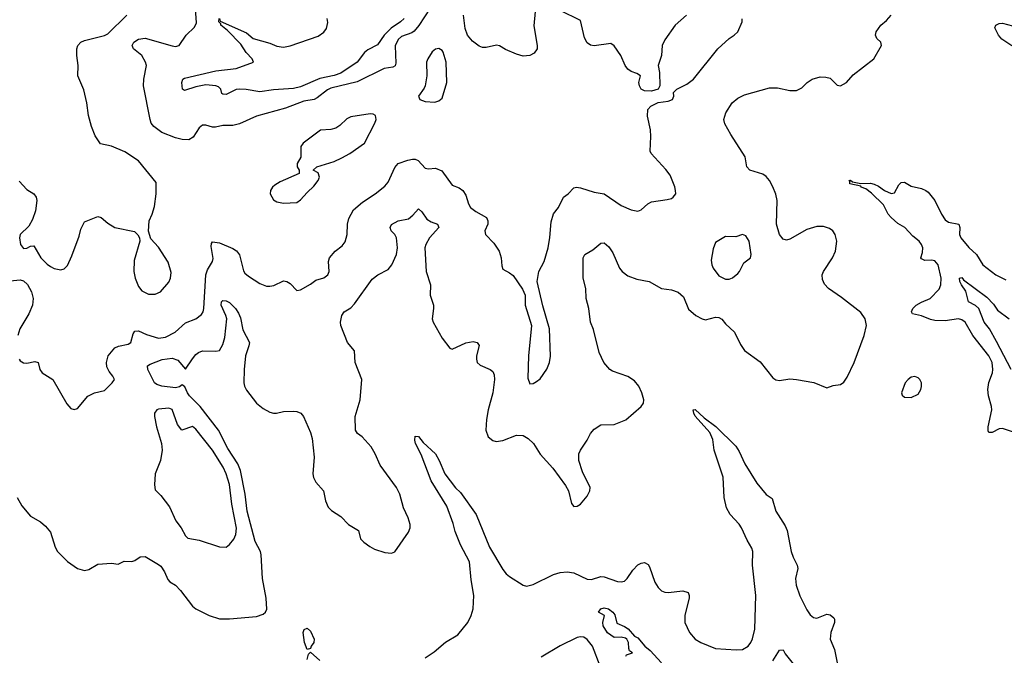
# Model space of a CAD drawing. Header units: inches. Extents: x 1473912 to 1647258, y 640388 to 773423.
# Tile 55 of 256: x 1481967 to 1487801, y 681355 to 685122. Entities that reach past the tile are written whole.
import ezdxf

# ---------------------------------------------------------------- set-up
doc = ezdxf.new("R2010")
doc.units = ezdxf.units.IN
doc.header["$MEASUREMENT"] = 0
doc.layers.add('B4688', color=7, linetype='Continuous')

msp = doc.modelspace()

# ---------------------------------------------------------------- linework, layer by layer
at = {"layer": 'B4688', "color": 5}
for points, elevation in [([(1484399.3, 685190), (1484332.3, 685087.7), (1484304.6, 685055.4), (1484290, 685045.2), (1484230, 685021.9), (1484210, 685004.8), (1484192.2, 684967.8), (1484195.4, 684864.6), (1484191, 684849), (1484178.5, 684841.5), (1484127.4, 684832.6), (1483966.8, 684753.2), (1483810, 684715.6), (1483790, 684705.9), (1483730, 684658.4), (1483711, 684649), (1483650, 684640.2), (1483541.8, 684598.2), (1483370, 684550.6), (1483270, 684504.2), (1483230, 684496.1), (1483170, 684495.3), (1483126.3, 684486.3), (1483110, 684486), (1483070, 684498), (1483050, 684496.9), (1483030, 684480.7), (1482994, 684426), (1482970, 684411.1), (1482930, 684412), (1482890, 684421.8), (1482810, 684453.1), (1482761, 684490), (1482746.6, 684510), (1482740.3, 684530), (1482701.1, 684730), (1482703.1, 684770), (1482717.6, 684850), (1482712.8, 684870), (1482689.8, 684910), (1482641.1, 684950), (1482633.5, 684970), (1482643.1, 684990), (1482670, 685006.5), (1482710, 685013.2), (1482870, 684967), (1482890, 684964.5), (1482912.8, 684970), (1482952.4, 685030), (1483002.7, 685077.3), (1483015.4, 685104.6), (1483005.2, 685250)], 840), ([(1485020.7, 685170), (1485013, 685087), (1485033.7, 684970), (1485032.4, 684950), (1485015.9, 684924.1), (1484990, 684909.4), (1484950, 684906), (1484910, 684917.6), (1484846.1, 684946.1), (1484810, 684967.8), (1484792.3, 684972.3), (1484730, 684956.8), (1484710, 684958), (1484690, 684966), (1484650, 684995.2), (1484620.4, 685030), (1484606.5, 685070), (1484595.7, 685150)], 840), ([(1485918.8, 685150), (1485850.5, 685089.5), (1485790, 685004), (1485773.4, 684970), (1485770.4, 684909.6), (1485751, 684850), (1485758.8, 684810), (1485759.1, 684730), (1485750.8, 684710), (1485710, 684698.7), (1485670, 684700.7), (1485649.7, 684709.7), (1485639.3, 684730), (1485636, 684750), (1485645.2, 684790), (1485623.9, 684803.9), (1485590, 684814.7), (1485569.8, 684829.8), (1485554.7, 684850), (1485529.8, 684909.8), (1485490, 684966.6), (1485470, 684980.9), (1485370, 684967.3), (1485350, 684972), (1485330, 684986), (1485314.3, 685014.3), (1485290, 685117.2), (1485170, 685177.2)], 840), ([(1481951.3, 682291.3), (1481980.3, 682240.3), (1482030, 682180.4), (1482090, 682146.4), (1482120.8, 682120.8), (1482150, 682084), (1482176.5, 681996.5), (1482190.3, 681970.3), (1482250, 681910.6), (1482310, 681870.5), (1482350, 681858), (1482376.2, 681863.8), (1482430, 681894.8), (1482510, 681901), (1482550, 681896), (1482586.6, 681913.4), (1482630.8, 681910.8), (1482650, 681917.1), (1482681, 681939), (1482710, 681941.3), (1482790, 681894), (1482802.4, 681882.4), (1482825.2, 681850), (1482844, 681804), (1482857.1, 681790), (1482890, 681770.4), (1482920, 681740), (1482990, 681647), (1483010, 681630.4), (1483090, 681590.4), (1483150, 681570.5), (1483210.4, 681570.4), (1483370, 681584.9), (1483410, 681598.7), (1483423.6, 681610), (1483431.2, 681628.8), (1483426.7, 681693.3), (1483405.7, 681810), (1483397.7, 681950), (1483393.5, 681970), (1483361.2, 682030), (1483314, 682210), (1483302.2, 682310), (1483276.2, 682450), (1483258.5, 682490), (1483200.3, 682580.3), (1483145.1, 682690), (1483036.2, 682830), (1482972.4, 682892.4), (1482960.5, 682910), (1482946.3, 682946.3), (1482930, 682958.4), (1482913.9, 682946.2), (1482890, 682941.2), (1482810, 682950.3), (1482779.7, 682959.7), (1482766.1, 682970), (1482754.9, 682990), (1482726.9, 683050), (1482724.2, 683070), (1482739.8, 683080.2), (1482811.9, 683108.1), (1482870, 683115.9), (1482903.9, 683103.9), (1482950, 683050.8), (1482990, 683113), (1483010, 683138), (1483026, 683150), (1483050, 683159.5), (1483130, 683158), (1483150, 683162.3), (1483170, 683196.5), (1483182, 683238), (1483193.3, 683350), (1483189.2, 683370), (1483160.3, 683430), (1483162.3, 683450), (1483170, 683459), (1483190, 683456.3), (1483210, 683445.2), (1483246.6, 683410), (1483263.2, 683383.2), (1483274.3, 683354.3), (1483290, 683284.2), (1483327.6, 683210), (1483325.1, 683190), (1483304.4, 683130), (1483296.8, 683050), (1483295.3, 682970), (1483298.3, 682950), (1483310, 682926), (1483370, 682848.9), (1483410, 682818), (1483450, 682797.1), (1483470, 682790.6), (1483489.3, 682790.7), (1483530, 682800.5), (1483590, 682802), (1483610, 682800.4), (1483633.4, 682790), (1483648, 682770), (1483690, 682676), (1483699.3, 682639.3), (1483711.8, 682530), (1483704.4, 682430), (1483708.4, 682408.4), (1483722, 682382), (1483768, 682330), (1483778, 682270), (1483793.8, 682233.8), (1483813.6, 682213.6), (1483870, 682177), (1483915.8, 682130), (1483975.4, 682095.4), (1483986, 682046), (1484005.4, 682025.4), (1484040.7, 682000.7), (1484070, 681984.9), (1484130, 681963.7), (1484170, 681961.1), (1484190, 681968.5), (1484270, 682084.9), (1484279.7, 682110), (1484281.3, 682130), (1484268.3, 682170), (1484240.3, 682230), (1484218.9, 682310), (1484199.3, 682350), (1484102.1, 682482.1), (1484074, 682550), (1484049.7, 682590), (1483996.2, 682650), (1483969.5, 682670), (1483957, 682690), (1483955.1, 682770), (1483985.1, 682870), (1483994.7, 682990), (1483955.4, 683090), (1483950, 683159), (1483910, 683209.2), (1483869.8, 683310), (1483867.7, 683330), (1483876.4, 683370), (1483889.7, 683390), (1483930, 683414.9), (1483950, 683438), (1484055.5, 683584.5), (1484089.7, 683610), (1484150, 683642.3), (1484172.4, 683670), (1484200.2, 683730), (1484205.2, 683770), (1484199.1, 683830), (1484188.9, 683848.9), (1484168.8, 683870), (1484161.5, 683890), (1484170, 683908), (1484208.8, 683931.2), (1484270, 683942.6), (1484296.6, 683963.3), (1484330, 684000.4), (1484350, 683983.1), (1484380.1, 683940.1), (1484404.4, 683924.4), (1484442.4, 683910), (1484450.3, 683890), (1484395.1, 683830), (1484372.8, 683790), (1484367.8, 683770), (1484375.5, 683630), (1484400.8, 683550), (1484399.5, 683490), (1484418.4, 683430), (1484419.5, 683410), (1484410.3, 683350), (1484417.4, 683330), (1484470, 683234.9), (1484514.9, 683174.9), (1484530, 683168.9), (1484610, 683207.2), (1484654.2, 683214.2), (1484678, 683210), (1484690.4, 683190.4), (1484674.6, 683130), (1484673.4, 683110), (1484678.4, 683090), (1484695.1, 683075.1), (1484755.5, 683050), (1484770, 683037.1), (1484778.4, 683018.4), (1484779.7, 682990), (1484770.1, 682910), (1484742.2, 682810), (1484732.6, 682752.6), (1484729.3, 682690), (1484742.4, 682650), (1484770, 682627.6), (1484790, 682621.7), (1484830, 682627.4), (1484910, 682659.6), (1484950, 682656.9), (1484980.5, 682640.5), (1485010.4, 682610), (1485050, 682547.7), (1485125.2, 682465.2), (1485201.3, 682361.3), (1485218.4, 682330), (1485235.6, 682255.6), (1485250, 682236.3), (1485270, 682238), (1485290, 682250.5), (1485330, 682299.1), (1485344.7, 682330), (1485346.3, 682350), (1485302.3, 682442.3), (1485280.7, 682510), (1485279.5, 682530), (1485280.9, 682550), (1485289.5, 682570.5), (1485330, 682631), (1485349.4, 682670), (1485370, 682696.3), (1485410, 682720.4), (1485490, 682723.8), (1485559.3, 682750), (1485650, 682830.3), (1485662.2, 682850), (1485665.2, 682870), (1485654.2, 682910), (1485635, 682950), (1485610, 682982.1), (1485570, 683007.3), (1485479, 683039), (1485463.5, 683050), (1485429, 683090), (1485400.6, 683150), (1485366.2, 683286.2), (1485349.8, 683330), (1485338.6, 683410), (1485323.9, 683470), (1485322.2, 683530), (1485305.8, 683590), (1485305.8, 683710), (1485315.1, 683730), (1485362, 683758), (1485410, 683798), (1485430, 683798.9), (1485456.8, 683776.8), (1485480.5, 683740.4), (1485520.7, 683650), (1485536.5, 683630), (1485570, 683603.6), (1485623.9, 683583.9), (1485696, 683570), (1485770, 683528.2), (1485830, 683521.3), (1485867.8, 683507.8), (1485899.4, 683479.4), (1485930, 683407), (1485973.7, 683370), (1486010, 683349), (1486030, 683344), (1486090, 683358.5), (1486110, 683357.4), (1486127.3, 683347.3), (1486150, 683319.5), (1486202.6, 683270), (1486237, 683197), (1486262.4, 683162.4), (1486354.5, 683094.5), (1486430, 683000.5), (1486447.7, 682987.7), (1486470, 682984.4), (1486530, 682994.4), (1486570, 682990.4), (1486671.9, 682971.9), (1486750, 682941), (1486786.6, 682953.4), (1486830, 682960.7), (1486850, 682974.8), (1486870, 683004), (1486910.7, 683090), (1486970, 683250.4), (1486984.9, 683310), (1486975.7, 683350), (1486950, 683386.6), (1486836.6, 683476.6), (1486758.4, 683530), (1486735.5, 683555.5), (1486723.3, 683583.3), (1486721.1, 683610), (1486729.7, 683630), (1486783, 683710), (1486800.5, 683750), (1486807.8, 683810), (1486798.7, 683850), (1486784.5, 683870), (1486765.4, 683885.4), (1486730, 683897.6), (1486690, 683897.6), (1486630, 683878.9), (1486530, 683822.2), (1486510, 683815.8), (1486490, 683822.4), (1486469.8, 683850), (1486450.8, 683910), (1486455.3, 684050), (1486447.5, 684087.5), (1486430, 684131.5), (1486409.8, 684170), (1486390, 684193.6), (1486370, 684206.2), (1486294, 684230), (1486275.1, 684250), (1486264.7, 684310), (1486181, 684441), (1486145.9, 684505.9), (1486139.7, 684530), (1486150.9, 684570), (1486189.4, 684630.6), (1486221.9, 684658.1), (1486262.5, 684677.5), (1486410, 684718.6), (1486458, 684718), (1486530, 684702), (1486570, 684703.7), (1486601.8, 684718.2), (1486633.6, 684750), (1486662, 684770), (1486710, 684784.6), (1486742.6, 684782.6), (1486770, 684774.9), (1486810, 684734.8), (1486830, 684730.7), (1486865.2, 684750), (1486904.9, 684795.1), (1487027.6, 684890), (1487074, 684970), (1487069.3, 684990), (1487046.6, 685010), (1487041.3, 685021.3), (1487038.4, 685030), (1487042.4, 685050), (1487069.7, 685090), (1487102.2, 685117.8), (1487129.9, 685150.1)], 820), ([(1481963.2, 683110), (1481970, 683100.3), (1481990, 683089.2), (1482010, 683086.5), (1482055.9, 683095.9), (1482077.1, 683090), (1482086.7, 683050), (1482099.5, 683030), (1482163.8, 682990), (1482246.2, 682846.2), (1482270, 682818), (1482290, 682811.3), (1482310, 682818), (1482370, 682891), (1482410, 682911), (1482470, 682924.7), (1482514, 682970), (1482529, 682990), (1482519.3, 683010), (1482496.3, 683036.3), (1482484, 683064), (1482480.9, 683090), (1482490.6, 683129.4), (1482530, 683177.3), (1482553, 683187), (1482610, 683198.8), (1482624.7, 683210), (1482639, 683261), (1482650, 683277), (1482670, 683278.5), (1482717.3, 683257.3), (1482790, 683235), (1482830, 683239.8), (1482888.7, 683270), (1482950, 683324.7), (1483010, 683349), (1483044.2, 683375.8), (1483053.7, 683390), (1483058.9, 683410), (1483068.9, 683611.1), (1483079.5, 683640.5), (1483109.7, 683690), (1483112.7, 683707.3), (1483101.8, 683778.2), (1483103.7, 683796.3), (1483110, 683804.9), (1483150, 683800.8), (1483230, 683767.2), (1483252, 683752), (1483268.7, 683728.7), (1483293.3, 683633.3), (1483300.8, 683620.8), (1483321.8, 683601.8), (1483390, 683558.7), (1483430, 683543.8), (1483450, 683543), (1483473, 683547), (1483530, 683574.8), (1483550, 683570.8), (1483570, 683558.8), (1483610, 683518), (1483630, 683521), (1483690, 683554), (1483722.3, 683577.7), (1483770, 683592.7), (1483791.8, 683610), (1483801.6, 683630), (1483796.9, 683690), (1483803.6, 683710), (1483837, 683750), (1483878.5, 683781.5), (1483894.8, 683805.2), (1483907.7, 683850), (1483909.8, 683910.2), (1483916.2, 683943.8), (1483944.9, 683995.1), (1483998.8, 684041.2), (1484074, 684090), (1484130, 684135.5), (1484150, 684159.1), (1484190, 684247.2), (1484209.8, 684270), (1484267, 684290), (1484294.8, 684294.8), (1484310, 684295.2), (1484328.2, 684288.2), (1484370, 684241.7), (1484390, 684238.5), (1484430, 684241.8), (1484467.4, 684227.4), (1484530, 684142), (1484570, 684126), (1484592.4, 684110), (1484610, 684082.8), (1484626, 684030), (1484638, 684010), (1484670, 683986), (1484733, 683950), (1484740.4, 683930), (1484740.4, 683910), (1484724, 683870), (1484726.8, 683850), (1484777.1, 683797.1), (1484808.7, 683750), (1484820.3, 683710), (1484822.8, 683662.8), (1484830, 683644.7), (1484870, 683622.8), (1484890, 683606), (1484945.8, 683525.8), (1484962.8, 683490), (1484962.8, 683430), (1484999.3, 683310), (1484981.1, 683130), (1484978, 682998), (1484990, 682964.7), (1485010, 682966.8), (1485030, 682977.3), (1485050, 682994), (1485090, 683051), (1485106.6, 683090), (1485111.7, 683128.3), (1485106, 683290), (1485066.8, 683426.8), (1485032.3, 683570), (1485043.7, 683630), (1485074, 683690), (1485097.6, 683770), (1485107.9, 683832.1), (1485115.4, 683924.6), (1485130, 683971), (1485159.3, 684010), (1485189, 684070), (1485217.2, 684090), (1485250, 684126.8), (1485266, 684130), (1485290, 684126.4), (1485370, 684099.3), (1485430, 684090.5), (1485530, 684021.3), (1485590, 683996.4), (1485630, 683987.7), (1485650, 683996.3), (1485688.2, 684031.8), (1485710, 684043), (1485804.1, 684055.9), (1485830, 684062.8), (1485839, 684070), (1485854, 684090), (1485853.2, 684110), (1485849.1, 684130.9), (1485820.7, 684200.7), (1485795.3, 684235.3), (1485708.5, 684328.4), (1485703.3, 684343.3), (1485707.6, 684430), (1485705.1, 684470), (1485687, 684550), (1485689.4, 684590), (1485707, 684610), (1485750, 684632.2), (1485810, 684638.8), (1485835.3, 684650), (1485842, 684670), (1485841.2, 684690), (1485845.4, 684694.6), (1485861.2, 684710), (1485919.2, 684740.8), (1485959.6, 684770), (1486102.9, 684950), (1486170, 685010.5), (1486201.2, 685030), (1486222.7, 685050), (1486248.7, 685110), (1486248, 685128)], 840), ([(1481964.7, 684164.7), (1482010, 684115.5), (1482050.8, 684090), (1482064.9, 684070), (1482068.4, 684050), (1482060.4, 683990), (1482042, 683938), (1482021.6, 683898.4), (1481970.6, 683849.4), (1481966, 683830), (1481970.7, 683790), (1481990, 683766.8), (1482010, 683767.7), (1482030, 683780.7), (1482050, 683782.8), (1482092.8, 683710), (1482130, 683673.1), (1482150, 683659.6), (1482171.6, 683648.4), (1482210, 683640.4), (1482230, 683646), (1482250, 683665.5), (1482276.6, 683723.4), (1482319.8, 683840.2), (1482330, 683881), (1482350, 683924.7), (1482430, 683956), (1482450, 683950.8), (1482490, 683916), (1482530, 683890.8), (1482646.4, 683866.4), (1482667.1, 683847.1), (1482676, 683830), (1482678.8, 683810), (1482645.9, 683694.2), (1482643.6, 683630), (1482650.3, 683590.3), (1482670, 683541), (1482690, 683516.3), (1482730, 683496.4), (1482770, 683495.8), (1482800.9, 683510), (1482850, 683567.3), (1482860.9, 683590), (1482864.1, 683624.1), (1482845.8, 683685.8), (1482790, 683774), (1482743.2, 683823.2), (1482729.2, 683869.2), (1482734.5, 683930), (1482752, 683970), (1482764.8, 684015.2), (1482775.1, 684090), (1482776.5, 684156.5), (1482670, 684286), (1482590, 684338.4), (1482510, 684372), (1482446, 684386), (1482413.8, 684433.8), (1482392.7, 684490), (1482375.3, 684555.3), (1482365.6, 684630), (1482347, 684707), (1482311.1, 684790), (1482313.5, 684850), (1482306.2, 684910), (1482306.2, 684950), (1482310.8, 684969.2), (1482329.6, 684990), (1482350, 684999.7), (1482470, 685029.2), (1482490, 685039.6), (1482600.9, 685150)], 860), ([(1484245.5, 685130), (1484224.3, 685110), (1484168.4, 685071.6), (1484125.9, 685030), (1484087, 684973), (1484030, 684944.5), (1484010, 684928), (1483966.8, 684870), (1483870, 684805.6), (1483830, 684791.8), (1483745.6, 684774.4), (1483630, 684723.7), (1483590, 684713.9), (1483470, 684706.9), (1483390, 684694.3), (1483309.1, 684709.1), (1483270, 684711.6), (1483250, 684707.8), (1483190, 684679.2), (1483170, 684680.8), (1483165.3, 684685.3), (1483158.4, 684710), (1483144.4, 684724.4), (1483129.9, 684729.9), (1483070, 684736.2), (1483010, 684724.3), (1482942.9, 684702.9), (1482931.1, 684711.1), (1482927.6, 684750), (1482934, 684770), (1482943.9, 684776.1), (1483130, 684819.8), (1483250, 684833.8), (1483352.3, 684870), (1483343.9, 684890), (1483308.2, 684928.2), (1483276.6, 684976.6), (1483198.9, 685058.9), (1483159.3, 685090), (1483158.8, 685098.8), (1483147.6, 685110), (1483149.7, 685129.7)], 820), ([(1483150.2, 685130.2), (1483154.6, 685114.6), (1483310, 685044), (1483351.2, 685011.2), (1483450, 684983.7), (1483490, 684965.1), (1483530, 684959.5), (1483570, 684966.5), (1483734.8, 685025.2), (1483770, 685048.4), (1483785, 685070), (1483793.5, 685106.5), (1483789.4, 685130)], 820), ([(1487846.5, 684966.5), (1487787.1, 685007.1), (1487766.4, 685030), (1487745.8, 685074.2), (1487750.8, 685090), (1487770, 685099.8), (1487790, 685101.8), (1487850, 685086.7)], 780), ([(1487850, 682679.1), (1487790, 682699.2), (1487770, 682696.7), (1487730, 682675.7), (1487710, 682675.1), (1487705.3, 682685.3), (1487705.3, 682710), (1487726.9, 682810), (1487725.6, 682830), (1487707.1, 682892.9), (1487702.7, 682930), (1487709, 682971), (1487730.6, 683030), (1487733.3, 683050), (1487728.5, 683090), (1487709.2, 683130), (1487615.2, 683250), (1487570, 683328.8), (1487550, 683343.2), (1487529.3, 683349.3), (1487450, 683336.6), (1487390, 683339.4), (1487364.7, 683344.7), (1487310, 683366.8), (1487258, 683378), (1487251.6, 683390), (1487259.7, 683410), (1487278, 683430), (1487310, 683448.6), (1487362.2, 683470), (1487415.6, 683524.4), (1487424.7, 683550), (1487426.9, 683590), (1487409.9, 683670), (1487390, 683692.2), (1487370, 683696.7), (1487330, 683695.4), (1487310, 683704.2), (1487307.2, 683710), (1487316.6, 683743.4), (1487317.7, 683770), (1487311.4, 683790), (1487295.9, 683810), (1487259.5, 683839.5), (1487211.1, 683890), (1487170, 683913.9), (1487130, 683950), (1487113.3, 683970), (1487084.4, 684024.4), (1487014.8, 684094.8), (1486979.9, 684119.9), (1486952.7, 684130), (1486950, 684135.3), (1486886.6, 684150), (1486884.8, 684164.8), (1486879, 684170), (1486890, 684172), (1486901.4, 684161.4), (1486950, 684152.2), (1487007.3, 684152.7), (1487030, 684148.4), (1487056.3, 684136.3), (1487090.4, 684110), (1487130, 684091.5), (1487150, 684096.5), (1487176.5, 684143.5), (1487190, 684158.4), (1487210, 684159.5), (1487250, 684134.9), (1487310, 684122.3), (1487336.4, 684110), (1487350, 684100.3), (1487390.1, 684050.1), (1487429.1, 683969.1), (1487450, 683935.8), (1487470, 683921.5), (1487532, 683910), (1487537.5, 683890), (1487534.7, 683850), (1487542.8, 683830), (1487590, 683772.5), (1487636.5, 683730), (1487674.7, 683670), (1487750, 683610.2), (1487810, 683580.7)], 780), ([(1487841.1, 683050), (1487755.7, 683215.7), (1487713, 683290), (1487681, 683330), (1487650.7, 683410.7), (1487630, 683428.4), (1487588.6, 683450), (1487573.6, 683513.6), (1487547.4, 683550), (1487538, 683570), (1487535.3, 683590), (1487550, 683593.7), (1487559.9, 683579.9), (1487697.9, 683477.9), (1487736.8, 683436.8), (1487760.6, 683400.6), (1487830, 683349)], 760), ([(1481910, 683575.2), (1481970, 683579.8), (1481990, 683574.5), (1482012.6, 683552.6), (1482035.9, 683510), (1482047, 683470), (1482042.1, 683430), (1482021.1, 683378.9), (1481967.7, 683290), (1481955.6, 683250)], 840), ([(1484370, 681341), (1484423.7, 681376.3), (1484490, 681432.1), (1484563.4, 681476.6), (1484621.4, 681550), (1484642.6, 681590), (1484653.6, 681630), (1484658.3, 681710), (1484641.9, 681801.9), (1484632.6, 681910), (1484578.6, 682010), (1484547.9, 682087.9), (1484535.9, 682135.9), (1484498.4, 682238.4), (1484404.7, 682390), (1484345.5, 682545.5), (1484312.8, 682610), (1484308.2, 682630), (1484310, 682653.4), (1484330, 682652.7), (1484357, 682617), (1484431, 682550), (1484453.4, 682510), (1484485.2, 682430), (1484550, 682347.8), (1484579.1, 682319.1), (1484671.8, 682190), (1484750, 681995.5), (1484830, 681862.8), (1484850, 681837.3), (1484870, 681821.3), (1484950, 681770.3), (1484970, 681764.9), (1485010, 681775.2), (1485130, 681834), (1485170, 681845.5), (1485210, 681850.1), (1485250, 681843.2), (1485330, 681806.8), (1485355, 681805), (1485410, 681822), (1485430, 681819.6), (1485510, 681791.8), (1485530, 681790.2), (1485550, 681794.7), (1485567.2, 681810), (1485600.3, 681859.6), (1485630, 681890.3), (1485650, 681901.3), (1485670, 681904.4), (1485690, 681893.4), (1485699.4, 681879.4), (1485730, 681788), (1485750, 681756.4), (1485770, 681737), (1485790, 681728.9), (1485810, 681727.8), (1485896.7, 681736.7), (1485927.5, 681727.5), (1485934, 681710), (1485933.4, 681693.4), (1485907.9, 681592.1), (1485908.9, 681550), (1485936.4, 681490), (1485968.4, 681450), (1486002, 681430), (1486090, 681396), (1486212.7, 681387.3), (1486250, 681390.3), (1486284.2, 681410), (1486298.7, 681430), (1486310, 681453.4), (1486322.6, 681510), (1486328.6, 681710), (1486309.8, 681890.2), (1486311.5, 681970), (1486305.6, 681990), (1486277.2, 682037.2), (1486243.7, 682110), (1486230, 682132.1), (1486176.5, 682190), (1486155.9, 682230), (1486140.8, 682290), (1486134.8, 682410), (1486082.3, 682570), (1486073.6, 682633.6), (1486056, 682676), (1485970, 682772.3), (1485960.5, 682790), (1485958, 682810), (1485970, 682812), (1486023.5, 682763.5), (1486091.4, 682711.4), (1486210, 682594.6), (1486230, 682563.1), (1486264.1, 682490), (1486334.6, 682374.6), (1486390, 682308.1), (1486424.9, 682285), (1486447.8, 682210), (1486503.3, 682123.3), (1486515.4, 682095.4), (1486538.9, 681970), (1486550, 681936.5), (1486574, 681890), (1486578.5, 681870), (1486563.5, 681810), (1486568.2, 681770), (1486590, 681708.4), (1486630, 681624.9), (1486650, 681594.9), (1486670, 681578.9), (1486690, 681576), (1486750, 681599.3), (1486770, 681594.9), (1486790, 681578), (1486794.9, 681570), (1486794.7, 681550), (1486772.8, 681490), (1486769.1, 681450), (1486794.4, 681390), (1486810, 681310.8)], 780), ([(1485558, 681350), (1485562, 681358), (1485598, 681370), (1485581.2, 681381.2), (1485575.5, 681395.5), (1485574.7, 681430), (1485565.1, 681450), (1485556.6, 681456.6), (1485530, 681463), (1485490, 681460.9), (1485450, 681487.8), (1485423.5, 681530), (1485421.3, 681550), (1485431.6, 681591.6), (1485397.2, 681610), (1485409.7, 681630.3), (1485430, 681635.8), (1485456.5, 681630), (1485482.3, 681610), (1485494, 681594), (1485504.6, 681544.6), (1485550, 681526.2), (1485571.6, 681511.6), (1485609, 681469), (1485630, 681459.3), (1485670.3, 681410), (1485703.1, 681383.1), (1485770, 681310.5)], 760), ([(1485406.1, 681290), (1485361.1, 681410), (1485330, 681449.2), (1485310, 681461.7), (1485290, 681464.3), (1485270, 681459.7), (1485170, 681411.8), (1485056.8, 681343.2)], 780), ([(1486430, 681322.8), (1486470, 681384.7), (1486490, 681386.8), (1486503, 681363), (1486550, 681304.4)], 760), ([(1483671.1, 681330), (1483678.6, 681361.4), (1483690, 681374), (1483744.9, 681324.9)], 780)]:
    msp.add_lwpolyline(points, dxfattribs=dict(at, elevation=elevation))
for points, elevation in [([(1484450, 684951.6), (1484430, 684947), (1484410, 684932), (1484384.4, 684890), (1484377.6, 684870), (1484378.4, 684790), (1484368.8, 684731.2), (1484363.4, 684716.6), (1484330.8, 684670), (1484338, 684650), (1484370, 684638), (1484426.8, 684633.2), (1484450, 684642), (1484470, 684658), (1484497, 684750), (1484494.7, 684870), (1484475.6, 684930), (1484470, 684939.3)], 860), ([(1484043.7, 684563.7), (1483930, 684547.3), (1483905.9, 684534.2), (1483864.4, 684495.6), (1483839.9, 684480.1), (1483810, 684471.3), (1483750, 684466.9), (1483646, 684390), (1483633, 684370), (1483632.7, 684307.3), (1483610.8, 684270), (1483611, 684251), (1483622, 684230), (1483622, 684210), (1483510, 684162), (1483478, 684142), (1483464, 684130), (1483454, 684110), (1483450.7, 684090), (1483470, 684054.8), (1483490, 684042), (1483530, 684035.5), (1483610, 684039.1), (1483630, 684054), (1483670, 684098.8), (1483710, 684134.8), (1483736.2, 684170), (1483742.7, 684190), (1483734.8, 684214.8), (1483706, 684230), (1483728, 684250), (1483830, 684282), (1483876.6, 684303.4), (1483923.6, 684330), (1484009.7, 684390.3), (1484072, 684510), (1484079.3, 684530), (1484075.1, 684555.1), (1484062, 684562)], 860), ([(1486250, 683849.2), (1486210, 683836), (1486150, 683837.2), (1486090, 683802), (1486075.2, 683764.8), (1486063.8, 683696.2), (1486067.9, 683670), (1486076.9, 683650), (1486110, 683604.9), (1486150, 683584.9), (1486170, 683584.9), (1486190, 683592.7), (1486221.7, 683618.3), (1486232.7, 683630), (1486258, 683682), (1486298, 683710), (1486302, 683730), (1486289.3, 683810), (1486270, 683841.2)], 840), ([(1487270, 683007), (1487250, 683002.9), (1487230.7, 682990), (1487213.4, 682970), (1487191, 682910), (1487196, 682896), (1487210, 682884.7), (1487250, 682884), (1487290, 682902.8), (1487307, 682930), (1487311.2, 682948.8), (1487309.6, 682970), (1487300.9, 682990), (1487290, 682999.5)], 820), ([(1482850, 682820.4), (1482790, 682814.7), (1482778.8, 682810), (1482764.9, 682790), (1482766, 682770), (1482777.1, 682710), (1482807, 682610), (1482811.7, 682570), (1482800.9, 682510), (1482770.2, 682429.8), (1482764.8, 682364.8), (1482770, 682336.3), (1482802.6, 682302.6), (1482854.6, 682234.6), (1482892.7, 682152.7), (1482924.4, 682110), (1482950, 682063), (1482963, 682050), (1483030, 682036.5), (1483150, 681998.8), (1483190, 681996), (1483210, 682011), (1483236, 682044), (1483248.3, 682071.7), (1483251.4, 682108.6), (1483223.4, 682250), (1483210, 682366.6), (1483191, 682430), (1483172.7, 682470), (1483110, 682570.9), (1483010, 682695.1), (1482990, 682711.6), (1482928.5, 682688.5), (1482902.6, 682722.6), (1482870, 682812.2)], 840), ([(1483670, 681388.7), (1483654.5, 681430), (1483646.6, 681490), (1483652.3, 681507.7), (1483670, 681516.3), (1483690, 681498), (1483711.4, 681450), (1483710.3, 681430), (1483694.9, 681410), (1483690, 681395.3)], 780)]:
    msp.add_lwpolyline(points, close=True, dxfattribs=dict(at, elevation=elevation))

doc.saveas('drawing.dxf')
